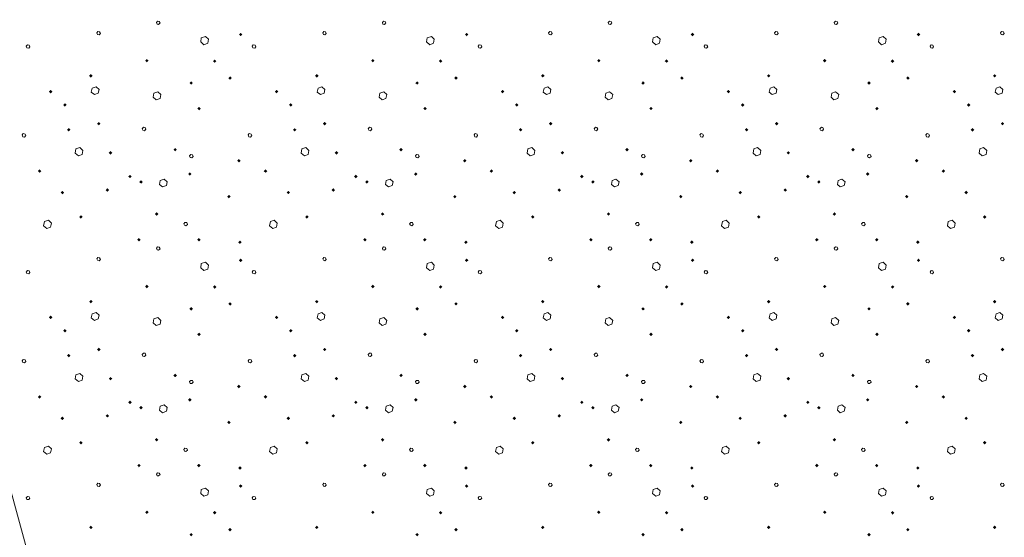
# Model space of a CAD drawing. Header units: millimetres. Extents: x 0 to 21000, y 0 to 14850.
# Tile 17 of 29: x 12819 to 14635, y 10710 to 11666. Entities that reach past the tile are written whole.
import ezdxf

# ---------------------------------------------------------------- set-up
doc = ezdxf.new("R2010")
doc.units = ezdxf.units.MM
doc.layers.add('Standard', color=7, linetype='Continuous', lineweight=25)
doc.layers.add('Стена_ кирп кладка силик нес', color=8, linetype='Continuous', lineweight=70)

msp = doc.modelspace()

# ---------------------------------------------------------------- hatches: boundary and pattern name
at = {"layer": 'Стена_ кирп кладка силик нес', "linetype": 'Continuous', "lineweight": 13, "transparency": 33554687}
for points in [[(13223.5, 11638.2), (13226.7, 11641.4), (13230, 11638.2), (13226.7, 11634.9)], [(13640.2, 11638.2), (13643.4, 11641.4), (13646.7, 11638.2), (13643.4, 11634.9)], [(14056.8, 11638.2), (14060.1, 11641.4), (14063.3, 11638.2), (14060.1, 11634.9)], [(14473.5, 11638.2), (14476.7, 11641.4), (14480, 11638.2), (14476.7, 11634.9)], [(13050.6, 11589.9), (13053.8, 11593.1), (13057.1, 11589.9), (13053.8, 11586.6)], [(13175.6, 11589), (13178.8, 11592.3), (13182.1, 11589), (13178.8, 11585.8)], [(13467.2, 11589.9), (13470.5, 11593.1), (13473.7, 11589.9), (13470.5, 11586.6)], [(13592.2, 11589), (13595.5, 11592.3), (13598.7, 11589), (13595.5, 11585.8)], [(13883.9, 11589.9), (13887.2, 11593.1), (13890.4, 11589.9), (13887.2, 11586.6)], [(14008.9, 11589), (14012.2, 11592.3), (14015.4, 11589), (14012.2, 11585.8)], [(14300.6, 11589.9), (14303.8, 11593.1), (14307.1, 11589.9), (14303.8, 11586.6)], [(14425.6, 11589), (14428.8, 11592.3), (14432.1, 11589), (14428.8, 11585.8)], [(12947.2, 11561.9), (12950.5, 11565.2), (12953.7, 11561.9), (12950.5, 11558.7)], [(13132.2, 11548.6), (13135.5, 11551.9), (13138.7, 11548.6), (13135.5, 11545.4)], [(13203.9, 11557.8), (13207.2, 11561), (13210.4, 11557.8), (13207.2, 11554.5)], [(13363.9, 11561.9), (13367.2, 11565.2), (13370.4, 11561.9), (13367.2, 11558.7)], [(13548.9, 11548.6), (13552.2, 11551.9), (13555.4, 11548.6), (13552.2, 11545.4)], [(13620.6, 11557.8), (13623.8, 11561), (13627.1, 11557.8), (13623.8, 11554.5)], [(13780.6, 11561.9), (13783.8, 11565.2), (13787.1, 11561.9), (13783.8, 11558.7)], [(13965.6, 11548.6), (13968.8, 11551.9), (13972.1, 11548.6), (13968.8, 11545.4)], [(14037.2, 11557.8), (14040.5, 11561), (14043.7, 11557.8), (14040.5, 11554.5)], [(14197.2, 11561.9), (14200.5, 11565.2), (14203.7, 11561.9), (14200.5, 11558.7)], [(14382.2, 11548.6), (14385.5, 11551.9), (14388.7, 11548.6), (14385.5, 11545.4)], [(14453.9, 11557.8), (14457.2, 11561), (14460.4, 11557.8), (14457.2, 11554.5)], [(14613.9, 11561.9), (14617.2, 11565.2), (14620.4, 11561.9), (14617.2, 11558.7)], [(12873.1, 11532.8), (12876.3, 11536), (12879.6, 11532.8), (12876.3, 11529.5)], [(13289.7, 11532.8), (13293, 11536), (13296.2, 11532.8), (13293, 11529.5)], [(13706.4, 11532.8), (13709.7, 11536), (13712.9, 11532.8), (13709.7, 11529.5)], [(14123.1, 11532.8), (14126.3, 11536), (14129.6, 11532.8), (14126.3, 11529.5)], [(14539.7, 11532.8), (14543, 11536), (14546.2, 11532.8), (14543, 11529.5)], [(12899.3, 11508.2), (12902.6, 11511.4), (12905.8, 11508.2), (12902.6, 11504.9)], [(13146.8, 11501.5), (13150.1, 11504.8), (13153.3, 11501.5), (13150.1, 11498.3)], [(13316, 11508.2), (13319.2, 11511.4), (13322.5, 11508.2), (13319.2, 11504.9)], [(13563.5, 11501.5), (13566.7, 11504.8), (13570, 11501.5), (13566.7, 11498.3)], [(13732.7, 11508.2), (13735.9, 11511.4), (13739.2, 11508.2), (13735.9, 11504.9)], [(13980.2, 11501.5), (13983.4, 11504.8), (13986.7, 11501.5), (13983.4, 11498.3)], [(14149.3, 11508.2), (14152.6, 11511.4), (14155.8, 11508.2), (14152.6, 11504.9)], [(14396.8, 11501.5), (14400.1, 11504.8), (14403.3, 11501.5), (14400.1, 11498.3)], [(14566, 11508.2), (14569.2, 11511.4), (14572.5, 11508.2), (14569.2, 11504.9)], [(12961.8, 11473.6), (12965.1, 11476.9), (12968.3, 11473.6), (12965.1, 11470.4)], [(13378.5, 11473.6), (13381.7, 11476.9), (13385, 11473.6), (13381.7, 11470.4)], [(13795.2, 11473.6), (13798.4, 11476.9), (13801.7, 11473.6), (13798.4, 11470.4)], [(14211.8, 11473.6), (14215.1, 11476.9), (14218.3, 11473.6), (14215.1, 11470.4)], [(14628.5, 11473.6), (14631.7, 11476.9), (14635, 11473.6), (14631.7, 11470.4)], [(12906.4, 11462.4), (12909.7, 11465.6), (12912.9, 11462.4), (12909.7, 11459.1)], [(13323.1, 11462.4), (13326.3, 11465.6), (13329.6, 11462.4), (13326.3, 11459.1)], [(13739.7, 11462.4), (13743, 11465.6), (13746.2, 11462.4), (13743, 11459.1)], [(14156.4, 11462.4), (14159.7, 11465.6), (14162.9, 11462.4), (14159.7, 11459.1)], [(14573.1, 11462.4), (14576.3, 11465.6), (14579.6, 11462.4), (14576.3, 11459.1)], [(12983.5, 11419.9), (12986.7, 11423.1), (12990, 11419.9), (12986.7, 11416.6)], [(13102.7, 11425.7), (13105.9, 11428.9), (13109.2, 11425.7), (13105.9, 11422.4)], [(13400.2, 11419.9), (13403.4, 11423.1), (13406.7, 11419.9), (13403.4, 11416.6)], [(13519.3, 11425.7), (13522.6, 11428.9), (13525.8, 11425.7), (13522.6, 11422.4)], [(13816.8, 11419.9), (13820.1, 11423.1), (13823.3, 11419.9), (13820.1, 11416.6)], [(13936, 11425.7), (13939.2, 11428.9), (13942.5, 11425.7), (13939.2, 11422.4)], [(14233.5, 11419.9), (14236.7, 11423.1), (14240, 11419.9), (14236.7, 11416.6)], [(14352.7, 11425.7), (14355.9, 11428.9), (14359.2, 11425.7), (14355.9, 11422.4)], [(13220.2, 11405.3), (13223.4, 11408.5), (13226.7, 11405.3), (13223.4, 11402)], [(13636.8, 11405.3), (13640.1, 11408.5), (13643.3, 11405.3), (13640.1, 11402)], [(14053.5, 11405.3), (14056.7, 11408.5), (14060, 11405.3), (14056.7, 11402)], [(14470.2, 11405.3), (14473.4, 11408.5), (14476.7, 11405.3), (14473.4, 11402)], [(12852.7, 11386.1), (12855.9, 11389.4), (12859.2, 11386.1), (12855.9, 11382.9)], [(13269.3, 11386.1), (13272.6, 11389.4), (13275.8, 11386.1), (13272.6, 11382.9)], [(13686, 11386.1), (13689.2, 11389.4), (13692.5, 11386.1), (13689.2, 11382.9)], [(14102.7, 11386.1), (14105.9, 11389.4), (14109.2, 11386.1), (14105.9, 11382.9)], [(14519.3, 11386.1), (14522.6, 11389.4), (14525.8, 11386.1), (14522.6, 11382.9)], [(13019.3, 11376.1), (13022.6, 11379.4), (13025.8, 11376.1), (13022.6, 11372.9)], [(13039.7, 11366.1), (13043, 11369.4), (13046.2, 11366.1), (13043, 11362.9)], [(13129.7, 11380.7), (13133, 11383.9), (13136.2, 11380.7), (13133, 11377.4)], [(13436, 11376.1), (13439.2, 11379.4), (13442.5, 11376.1), (13439.2, 11372.9)], [(13456.4, 11366.1), (13459.7, 11369.4), (13462.9, 11366.1), (13459.7, 11362.9)], [(13546.4, 11380.7), (13549.7, 11383.9), (13552.9, 11380.7), (13549.7, 11377.4)], [(13852.7, 11376.1), (13855.9, 11379.4), (13859.2, 11376.1), (13855.9, 11372.9)], [(13873.1, 11366.1), (13876.3, 11369.4), (13879.6, 11366.1), (13876.3, 11362.9)], [(13963.1, 11380.7), (13966.3, 11383.9), (13969.6, 11380.7), (13966.3, 11377.4)], [(14269.3, 11376.1), (14272.6, 11379.4), (14275.8, 11376.1), (14272.6, 11372.9)], [(14289.7, 11366.1), (14293, 11369.4), (14296.2, 11366.1), (14293, 11362.9)], [(14379.7, 11380.7), (14383, 11383.9), (14386.2, 11380.7), (14383, 11377.4)], [(12894.7, 11346.5), (12898, 11349.8), (12901.2, 11346.5), (12898, 11343.3)], [(12977.7, 11351.1), (12980.9, 11354.4), (12984.2, 11351.1), (12980.9, 11347.9)], [(13311.4, 11346.5), (13314.7, 11349.8), (13317.9, 11346.5), (13314.7, 11343.3)], [(13394.3, 11351.1), (13397.6, 11354.4), (13400.8, 11351.1), (13397.6, 11347.9)], [(13728.1, 11346.5), (13731.3, 11349.8), (13734.6, 11346.5), (13731.3, 11343.3)], [(13811, 11351.1), (13814.2, 11354.4), (13817.5, 11351.1), (13814.2, 11347.9)], [(14144.7, 11346.5), (14148, 11349.8), (14151.2, 11346.5), (14148, 11343.3)], [(14227.7, 11351.1), (14230.9, 11354.4), (14234.2, 11351.1), (14230.9, 11347.9)], [(14561.4, 11346.5), (14564.7, 11349.8), (14567.9, 11346.5), (14564.7, 11343.3)], [(13201.8, 11339), (13205.1, 11342.3), (13208.3, 11339), (13205.1, 11335.8)], [(13618.5, 11339), (13621.7, 11342.3), (13625, 11339), (13621.7, 11335.8)], [(14035.2, 11339), (14038.4, 11342.3), (14041.7, 11339), (14038.4, 11335.8)], [(14451.8, 11339), (14455.1, 11342.3), (14458.3, 11339), (14455.1, 11335.8)], [(12928.9, 11301.5), (12932.2, 11304.8), (12935.4, 11301.5), (12932.2, 11298.3)], [(13068.5, 11306.9), (13071.7, 11310.2), (13075, 11306.9), (13071.7, 11303.7)], [(13345.6, 11301.5), (13348.8, 11304.8), (13352.1, 11301.5), (13348.8, 11298.3)], [(13485.2, 11306.9), (13488.4, 11310.2), (13491.7, 11306.9), (13488.4, 11303.7)], [(13762.2, 11301.5), (13765.5, 11304.8), (13768.7, 11301.5), (13765.5, 11298.3)], [(13901.8, 11306.9), (13905.1, 11310.2), (13908.3, 11306.9), (13905.1, 11303.7)], [(14178.9, 11301.5), (14182.2, 11304.8), (14185.4, 11301.5), (14182.2, 11298.3)], [(14318.5, 11306.9), (14321.7, 11310.2), (14325, 11306.9), (14321.7, 11303.7)], [(14595.6, 11301.5), (14598.8, 11304.8), (14602.1, 11301.5), (14598.8, 11298.3)], [(13036, 11259.4), (13039.2, 11262.7), (13042.5, 11259.4), (13039.2, 11256.2)], [(13146.4, 11259.4), (13149.7, 11262.7), (13152.9, 11259.4), (13149.7, 11256.2)], [(13222.2, 11254.9), (13225.5, 11258.1), (13228.7, 11254.9), (13225.5, 11251.6)], [(13452.7, 11259.4), (13455.9, 11262.7), (13459.2, 11259.4), (13455.9, 11256.2)], [(13563.1, 11259.4), (13566.3, 11262.7), (13569.6, 11259.4), (13566.3, 11256.2)], [(13638.9, 11254.9), (13642.2, 11258.1), (13645.4, 11254.9), (13642.2, 11251.6)], [(13869.3, 11259.4), (13872.6, 11262.7), (13875.8, 11259.4), (13872.6, 11256.2)], [(13979.7, 11259.4), (13983, 11262.7), (13986.2, 11259.4), (13983, 11256.2)], [(14055.6, 11254.9), (14058.8, 11258.1), (14062.1, 11254.9), (14058.8, 11251.6)], [(14286, 11259.4), (14289.2, 11262.7), (14292.5, 11259.4), (14289.2, 11256.2)], [(14396.4, 11259.4), (14399.7, 11262.7), (14402.9, 11259.4), (14399.7, 11256.2)], [(14472.2, 11254.9), (14475.5, 11258.1), (14478.7, 11254.9), (14475.5, 11251.6)], [(13223.5, 11221.5), (13226.7, 11224.8), (13230, 11221.5), (13226.7, 11218.3)], [(13640.2, 11221.5), (13643.4, 11224.8), (13646.7, 11221.5), (13643.4, 11218.3)], [(14056.8, 11221.5), (14060.1, 11224.8), (14063.3, 11221.5), (14060.1, 11218.3)], [(14473.5, 11221.5), (14476.7, 11224.8), (14480, 11221.5), (14476.7, 11218.3)], [(13050.6, 11173.2), (13053.8, 11176.4), (13057.1, 11173.2), (13053.8, 11169.9)], [(13175.6, 11172.4), (13178.8, 11175.6), (13182.1, 11172.4), (13178.8, 11169.1)], [(13467.2, 11173.2), (13470.5, 11176.4), (13473.7, 11173.2), (13470.5, 11169.9)], [(13592.2, 11172.4), (13595.5, 11175.6), (13598.7, 11172.4), (13595.5, 11169.1)], [(13883.9, 11173.2), (13887.2, 11176.4), (13890.4, 11173.2), (13887.2, 11169.9)], [(14008.9, 11172.4), (14012.2, 11175.6), (14015.4, 11172.4), (14012.2, 11169.1)], [(14300.6, 11173.2), (14303.8, 11176.4), (14307.1, 11173.2), (14303.8, 11169.9)], [(14425.6, 11172.4), (14428.8, 11175.6), (14432.1, 11172.4), (14428.8, 11169.1)], [(12947.2, 11145.3), (12950.5, 11148.5), (12953.7, 11145.3), (12950.5, 11142)], [(13132.2, 11131.9), (13135.5, 11135.2), (13138.7, 11131.9), (13135.5, 11128.7)], [(13203.9, 11141.1), (13207.2, 11144.4), (13210.4, 11141.1), (13207.2, 11137.9)], [(13363.9, 11145.3), (13367.2, 11148.5), (13370.4, 11145.3), (13367.2, 11142)], [(13548.9, 11131.9), (13552.2, 11135.2), (13555.4, 11131.9), (13552.2, 11128.7)], [(13620.6, 11141.1), (13623.8, 11144.4), (13627.1, 11141.1), (13623.8, 11137.9)], [(13780.6, 11145.3), (13783.8, 11148.5), (13787.1, 11145.3), (13783.8, 11142)], [(13965.6, 11131.9), (13968.8, 11135.2), (13972.1, 11131.9), (13968.8, 11128.7)], [(14037.2, 11141.1), (14040.5, 11144.4), (14043.7, 11141.1), (14040.5, 11137.9)], [(14197.2, 11145.3), (14200.5, 11148.5), (14203.7, 11145.3), (14200.5, 11142)], [(14382.2, 11131.9), (14385.5, 11135.2), (14388.7, 11131.9), (14385.5, 11128.7)], [(14453.9, 11141.1), (14457.2, 11144.4), (14460.4, 11141.1), (14457.2, 11137.9)], [(14613.9, 11145.3), (14617.2, 11148.5), (14620.4, 11145.3), (14617.2, 11142)], [(12873.1, 11116.1), (12876.3, 11119.4), (12879.6, 11116.1), (12876.3, 11112.9)], [(13289.7, 11116.1), (13293, 11119.4), (13296.2, 11116.1), (13293, 11112.9)], [(13706.4, 11116.1), (13709.7, 11119.4), (13712.9, 11116.1), (13709.7, 11112.9)], [(14123.1, 11116.1), (14126.3, 11119.4), (14129.6, 11116.1), (14126.3, 11112.9)], [(14539.7, 11116.1), (14543, 11119.4), (14546.2, 11116.1), (14543, 11112.9)], [(12899.3, 11091.5), (12902.6, 11094.8), (12905.8, 11091.5), (12902.6, 11088.3)], [(13316, 11091.5), (13319.2, 11094.8), (13322.5, 11091.5), (13319.2, 11088.3)], [(13732.7, 11091.5), (13735.9, 11094.8), (13739.2, 11091.5), (13735.9, 11088.3)], [(14149.3, 11091.5), (14152.6, 11094.8), (14155.8, 11091.5), (14152.6, 11088.3)], [(14566, 11091.5), (14569.2, 11094.8), (14572.5, 11091.5), (14569.2, 11088.3)], [(13146.8, 11084.9), (13150.1, 11088.1), (13153.3, 11084.9), (13150.1, 11081.6)], [(13563.5, 11084.9), (13566.7, 11088.1), (13570, 11084.9), (13566.7, 11081.6)], [(13980.2, 11084.9), (13983.4, 11088.1), (13986.7, 11084.9), (13983.4, 11081.6)], [(14396.8, 11084.9), (14400.1, 11088.1), (14403.3, 11084.9), (14400.1, 11081.6)], [(12961.8, 11056.9), (12965.1, 11060.2), (12968.3, 11056.9), (12965.1, 11053.7)], [(13378.5, 11056.9), (13381.7, 11060.2), (13385, 11056.9), (13381.7, 11053.7)], [(13795.2, 11056.9), (13798.4, 11060.2), (13801.7, 11056.9), (13798.4, 11053.7)], [(14211.8, 11056.9), (14215.1, 11060.2), (14218.3, 11056.9), (14215.1, 11053.7)], [(14628.5, 11056.9), (14631.7, 11060.2), (14635, 11056.9), (14631.7, 11053.7)], [(12906.4, 11045.7), (12909.7, 11048.9), (12912.9, 11045.7), (12909.7, 11042.4)], [(13323.1, 11045.7), (13326.3, 11048.9), (13329.6, 11045.7), (13326.3, 11042.4)], [(13739.7, 11045.7), (13743, 11048.9), (13746.2, 11045.7), (13743, 11042.4)], [(14156.4, 11045.7), (14159.7, 11048.9), (14162.9, 11045.7), (14159.7, 11042.4)], [(14573.1, 11045.7), (14576.3, 11048.9), (14579.6, 11045.7), (14576.3, 11042.4)], [(12983.5, 11003.2), (12986.7, 11006.4), (12990, 11003.2), (12986.7, 10999.9)], [(13102.7, 11009), (13105.9, 11012.3), (13109.2, 11009), (13105.9, 11005.8)], [(13400.2, 11003.2), (13403.4, 11006.4), (13406.7, 11003.2), (13403.4, 10999.9)], [(13519.3, 11009), (13522.6, 11012.3), (13525.8, 11009), (13522.6, 11005.8)], [(13816.8, 11003.2), (13820.1, 11006.4), (13823.3, 11003.2), (13820.1, 10999.9)], [(13936, 11009), (13939.2, 11012.3), (13942.5, 11009), (13939.2, 11005.8)], [(14233.5, 11003.2), (14236.7, 11006.4), (14240, 11003.2), (14236.7, 10999.9)], [(14352.7, 11009), (14355.9, 11012.3), (14359.2, 11009), (14355.9, 11005.8)], [(13220.2, 10988.6), (13223.4, 10991.9), (13226.7, 10988.6), (13223.4, 10985.4)], [(13636.8, 10988.6), (13640.1, 10991.9), (13643.3, 10988.6), (13640.1, 10985.4)], [(14053.5, 10988.6), (14056.7, 10991.9), (14060, 10988.6), (14056.7, 10985.4)], [(14470.2, 10988.6), (14473.4, 10991.9), (14476.7, 10988.6), (14473.4, 10985.4)], [(12852.7, 10969.4), (12855.9, 10972.7), (12859.2, 10969.4), (12855.9, 10966.2)], [(13129.7, 10964), (13133, 10967.3), (13136.2, 10964), (13133, 10960.8)], [(13269.3, 10969.4), (13272.6, 10972.7), (13275.8, 10969.4), (13272.6, 10966.2)], [(13546.4, 10964), (13549.7, 10967.3), (13552.9, 10964), (13549.7, 10960.8)], [(13686, 10969.4), (13689.2, 10972.7), (13692.5, 10969.4), (13689.2, 10966.2)], [(13963.1, 10964), (13966.3, 10967.3), (13969.6, 10964), (13966.3, 10960.8)], [(14102.7, 10969.4), (14105.9, 10972.7), (14109.2, 10969.4), (14105.9, 10966.2)], [(14379.7, 10964), (14383, 10967.3), (14386.2, 10964), (14383, 10960.8)], [(14519.3, 10969.4), (14522.6, 10972.7), (14525.8, 10969.4), (14522.6, 10966.2)], [(13019.3, 10959.4), (13022.6, 10962.7), (13025.8, 10959.4), (13022.6, 10956.2)], [(13039.7, 10949.4), (13043, 10952.7), (13046.2, 10949.4), (13043, 10946.2)], [(13436, 10959.4), (13439.2, 10962.7), (13442.5, 10959.4), (13439.2, 10956.2)], [(13456.4, 10949.4), (13459.7, 10952.7), (13462.9, 10949.4), (13459.7, 10946.2)], [(13852.7, 10959.4), (13855.9, 10962.7), (13859.2, 10959.4), (13855.9, 10956.2)], [(13873.1, 10949.4), (13876.3, 10952.7), (13879.6, 10949.4), (13876.3, 10946.2)], [(14269.3, 10959.4), (14272.6, 10962.7), (14275.8, 10959.4), (14272.6, 10956.2)], [(14289.7, 10949.4), (14293, 10952.7), (14296.2, 10949.4), (14293, 10946.2)], [(12894.7, 10929.9), (12898, 10933.1), (12901.2, 10929.9), (12898, 10926.6)], [(12977.7, 10934.4), (12980.9, 10937.7), (12984.2, 10934.4), (12980.9, 10931.2)], [(13311.4, 10929.9), (13314.7, 10933.1), (13317.9, 10929.9), (13314.7, 10926.6)], [(13394.3, 10934.4), (13397.6, 10937.7), (13400.8, 10934.4), (13397.6, 10931.2)], [(13728.1, 10929.9), (13731.3, 10933.1), (13734.6, 10929.9), (13731.3, 10926.6)], [(13811, 10934.4), (13814.2, 10937.7), (13817.5, 10934.4), (13814.2, 10931.2)], [(14144.7, 10929.9), (14148, 10933.1), (14151.2, 10929.9), (14148, 10926.6)], [(14227.7, 10934.4), (14230.9, 10937.7), (14234.2, 10934.4), (14230.9, 10931.2)], [(14561.4, 10929.9), (14564.7, 10933.1), (14567.9, 10929.9), (14564.7, 10926.6)], [(13201.8, 10922.4), (13205.1, 10925.6), (13208.3, 10922.4), (13205.1, 10919.1)], [(13618.5, 10922.4), (13621.7, 10925.6), (13625, 10922.4), (13621.7, 10919.1)], [(14035.2, 10922.4), (14038.4, 10925.6), (14041.7, 10922.4), (14038.4, 10919.1)], [(14451.8, 10922.4), (14455.1, 10925.6), (14458.3, 10922.4), (14455.1, 10919.1)], [(12928.9, 10884.9), (12932.2, 10888.1), (12935.4, 10884.9), (12932.2, 10881.6)], [(13068.5, 10890.3), (13071.7, 10893.5), (13075, 10890.3), (13071.7, 10887)], [(13345.6, 10884.9), (13348.8, 10888.1), (13352.1, 10884.9), (13348.8, 10881.6)], [(13485.2, 10890.3), (13488.4, 10893.5), (13491.7, 10890.3), (13488.4, 10887)], [(13762.2, 10884.9), (13765.5, 10888.1), (13768.7, 10884.9), (13765.5, 10881.6)], [(13901.8, 10890.3), (13905.1, 10893.5), (13908.3, 10890.3), (13905.1, 10887)], [(14178.9, 10884.9), (14182.2, 10888.1), (14185.4, 10884.9), (14182.2, 10881.6)], [(14318.5, 10890.3), (14321.7, 10893.5), (14325, 10890.3), (14321.7, 10887)], [(14595.6, 10884.9), (14598.8, 10888.1), (14602.1, 10884.9), (14598.8, 10881.6)], [(13036, 10842.8), (13039.2, 10846), (13042.5, 10842.8), (13039.2, 10839.5)], [(13146.4, 10842.8), (13149.7, 10846), (13152.9, 10842.8), (13149.7, 10839.5)], [(13222.2, 10838.2), (13225.5, 10841.4), (13228.7, 10838.2), (13225.5, 10834.9)], [(13452.7, 10842.8), (13455.9, 10846), (13459.2, 10842.8), (13455.9, 10839.5)], [(13563.1, 10842.8), (13566.3, 10846), (13569.6, 10842.8), (13566.3, 10839.5)], [(13638.9, 10838.2), (13642.2, 10841.4), (13645.4, 10838.2), (13642.2, 10834.9)], [(13869.3, 10842.8), (13872.6, 10846), (13875.8, 10842.8), (13872.6, 10839.5)], [(13979.7, 10842.8), (13983, 10846), (13986.2, 10842.8), (13983, 10839.5)], [(14055.6, 10838.2), (14058.8, 10841.4), (14062.1, 10838.2), (14058.8, 10834.9)], [(14286, 10842.8), (14289.2, 10846), (14292.5, 10842.8), (14289.2, 10839.5)], [(14396.4, 10842.8), (14399.7, 10846), (14402.9, 10842.8), (14399.7, 10839.5)], [(14472.2, 10838.2), (14475.5, 10841.4), (14478.7, 10838.2), (14475.5, 10834.9)], [(13223.5, 10804.9), (13226.7, 10808.1), (13230, 10804.9), (13226.7, 10801.6)], [(13640.2, 10804.9), (13643.4, 10808.1), (13646.7, 10804.9), (13643.4, 10801.6)], [(14056.8, 10804.9), (14060.1, 10808.1), (14063.3, 10804.9), (14060.1, 10801.6)], [(14473.5, 10804.9), (14476.7, 10808.1), (14480, 10804.9), (14476.7, 10801.6)], [(13050.6, 10756.5), (13053.8, 10759.8), (13057.1, 10756.5), (13053.8, 10753.3)], [(13175.6, 10755.7), (13178.8, 10758.9), (13182.1, 10755.7), (13178.8, 10752.4)], [(13467.2, 10756.5), (13470.5, 10759.8), (13473.7, 10756.5), (13470.5, 10753.3)], [(13592.2, 10755.7), (13595.5, 10758.9), (13598.7, 10755.7), (13595.5, 10752.4)], [(13883.9, 10756.5), (13887.2, 10759.8), (13890.4, 10756.5), (13887.2, 10753.3)], [(14008.9, 10755.7), (14012.2, 10758.9), (14015.4, 10755.7), (14012.2, 10752.4)], [(14300.6, 10756.5), (14303.8, 10759.8), (14307.1, 10756.5), (14303.8, 10753.3)], [(14425.6, 10755.7), (14428.8, 10758.9), (14432.1, 10755.7), (14428.8, 10752.4)], [(12947.2, 10728.6), (12950.5, 10731.9), (12953.7, 10728.6), (12950.5, 10725.4)], [(13363.9, 10728.6), (13367.2, 10731.9), (13370.4, 10728.6), (13367.2, 10725.4)], [(13780.6, 10728.6), (13783.8, 10731.9), (13787.1, 10728.6), (13783.8, 10725.4)], [(14197.2, 10728.6), (14200.5, 10731.9), (14203.7, 10728.6), (14200.5, 10725.4)], [(14613.9, 10728.6), (14617.2, 10731.9), (14620.4, 10728.6), (14617.2, 10725.4)], [(13132.2, 10715.3), (13135.5, 10718.5), (13138.7, 10715.3), (13135.5, 10712)], [(13203.9, 10724.4), (13207.2, 10727.7), (13210.4, 10724.4), (13207.2, 10721.2)], [(13548.9, 10715.3), (13552.2, 10718.5), (13555.4, 10715.3), (13552.2, 10712)], [(13620.6, 10724.4), (13623.8, 10727.7), (13627.1, 10724.4), (13623.8, 10721.2)], [(13965.6, 10715.3), (13968.8, 10718.5), (13972.1, 10715.3), (13968.8, 10712)], [(14037.2, 10724.4), (14040.5, 10727.7), (14043.7, 10724.4), (14040.5, 10721.2)], [(14382.2, 10715.3), (14385.5, 10718.5), (14388.7, 10715.3), (14385.5, 10712)], [(14453.9, 10724.4), (14457.2, 10727.7), (14460.4, 10724.4), (14457.2, 10721.2)]]:
    msp.add_hatch(color=7, dxfattribs=at).paths.add_polyline_path(points, flags=16)

# ---------------------------------------------------------------- linework, layer by layer
at = {"layer": 'Standard', "color": 7, "linetype": 'Continuous', "lineweight": 13, "transparency": 33554687}
msp.add_line((12535.9, 11774.5), (13903.6, 6760.9), dxfattribs=at)
at = {"layer": 'Стена_ кирп кладка силик нес', "color": 253, "linetype": 'Continuous', "lineweight": 13, "true_color": 0xababab, "transparency": 33554687}
for points in [[(13072.6, 11657.4), (13075.5, 11656.9), (13078, 11659.4), (13076.7, 11662.4), (13073.4, 11662.8), (13071.3, 11660.3), (13072.6, 11657.4)], [(13489.2, 11657.4), (13492.2, 11656.9), (13494.7, 11659.4), (13493.4, 11662.4), (13490.1, 11662.8), (13488, 11660.3), (13489.2, 11657.4)], [(13905.9, 11657.4), (13908.8, 11656.9), (13911.3, 11659.4), (13910.1, 11662.4), (13906.7, 11662.8), (13904.7, 11660.3), (13905.9, 11657.4)], [(14322.6, 11657.4), (14325.5, 11656.9), (14328, 11659.4), (14326.7, 11662.4), (14323.4, 11662.8), (14321.3, 11660.3), (14322.6, 11657.4)], [(12962.6, 11638.2), (12965.5, 11637.4), (12968, 11639.9), (12966.7, 11642.8), (12963.4, 11643.6), (12961.3, 11641.1), (12962.6, 11638.2)], [(13379.2, 11638.2), (13382.2, 11637.4), (13384.7, 11639.9), (13383.4, 11642.8), (13380.1, 11643.6), (13378, 11641.1), (13379.2, 11638.2)], [(13795.9, 11638.2), (13798.8, 11637.4), (13801.3, 11639.9), (13800.1, 11642.8), (13796.7, 11643.6), (13794.7, 11641.1), (13795.9, 11638.2)], [(14212.6, 11638.2), (14215.5, 11637.4), (14218, 11639.9), (14216.7, 11642.8), (14213.4, 11643.6), (14211.3, 11641.1), (14212.6, 11638.2)], [(14629.2, 11638.2), (14632.2, 11637.4), (14634.7, 11639.9), (14633.4, 11642.8), (14630.1, 11643.6), (14628, 11641.1), (14629.2, 11638.2)], [(13167.2, 11629.4), (13161.7, 11634.4), (13154.2, 11631.9), (13153, 11624.4), (13158.8, 11619.4), (13165.9, 11621.9), (13167.2, 11629.4)], [(13583.8, 11629.4), (13578.4, 11634.4), (13570.9, 11631.9), (13569.7, 11624.4), (13575.5, 11619.4), (13582.6, 11621.9), (13583.8, 11629.4)], [(14000.5, 11629.4), (13995.1, 11634.4), (13987.6, 11631.9), (13986.3, 11624.4), (13992.2, 11619.4), (13999.2, 11621.9), (14000.5, 11629.4)], [(14417.2, 11629.4), (14411.7, 11634.4), (14404.2, 11631.9), (14403, 11624.4), (14408.8, 11619.4), (14415.9, 11621.9), (14417.2, 11629.4)], [(12832.6, 11613.6), (12835.9, 11613.2), (12838, 11615.7), (12836.7, 11618.6), (12833.4, 11619), (12831.3, 11616.5), (12832.6, 11613.6)], [(13249.2, 11613.6), (13252.6, 11613.2), (13254.7, 11615.7), (13253.4, 11618.6), (13250.1, 11619), (13248, 11616.5), (13249.2, 11613.6)], [(13665.9, 11613.6), (13669.2, 11613.2), (13671.3, 11615.7), (13670.1, 11618.6), (13666.7, 11619), (13664.7, 11616.5), (13665.9, 11613.6)], [(14082.6, 11613.6), (14085.9, 11613.2), (14088, 11615.7), (14086.7, 11618.6), (14083.4, 11619), (14081.3, 11616.5), (14082.6, 11613.6)], [(14499.2, 11613.6), (14502.6, 11613.2), (14504.7, 11615.7), (14503.4, 11618.6), (14500.1, 11619), (14498, 11616.5), (14499.2, 11613.6)], [(12965.5, 11536.9), (12960.1, 11541.9), (12953, 11539.4), (12951.3, 11531.9), (12957.2, 11527.4), (12964.2, 11529.9), (12965.5, 11536.9)], [(13079.7, 11527.4), (13073.8, 11532.4), (13066.7, 11529.9), (13065.5, 11522.8), (13070.9, 11517.8), (13078, 11520.3), (13079.7, 11527.4)], [(13382.2, 11536.9), (13376.7, 11541.9), (13369.7, 11539.4), (13368, 11531.9), (13373.8, 11527.4), (13380.9, 11529.9), (13382.2, 11536.9)], [(13496.3, 11527.4), (13490.5, 11532.4), (13483.4, 11529.9), (13482.2, 11522.8), (13487.6, 11517.8), (13494.7, 11520.3), (13496.3, 11527.4)], [(13798.8, 11536.9), (13793.4, 11541.9), (13786.3, 11539.4), (13784.7, 11531.9), (13790.5, 11527.4), (13797.6, 11529.9), (13798.8, 11536.9)], [(13913, 11527.4), (13907.2, 11532.4), (13900.1, 11529.9), (13898.8, 11522.8), (13904.2, 11517.8), (13911.3, 11520.3), (13913, 11527.4)], [(14215.5, 11536.9), (14210.1, 11541.9), (14203, 11539.4), (14201.3, 11531.9), (14207.2, 11527.4), (14214.2, 11529.9), (14215.5, 11536.9)], [(14329.7, 11527.4), (14323.8, 11532.4), (14316.7, 11529.9), (14315.5, 11522.8), (14320.9, 11517.8), (14328, 11520.3), (14329.7, 11527.4)], [(14632.2, 11536.9), (14626.7, 11541.9), (14619.7, 11539.4), (14618, 11531.9), (14623.8, 11527.4), (14630.9, 11529.9), (14632.2, 11536.9)], [(13046.3, 11461.5), (13049.7, 11460.7), (13051.7, 11463.2), (13050.5, 11466.5), (13047.6, 11466.9), (13045.1, 11464.4), (13046.3, 11461.5)], [(13463, 11461.5), (13466.3, 11460.7), (13468.4, 11463.2), (13467.2, 11466.5), (13464.2, 11466.9), (13461.7, 11464.4), (13463, 11461.5)], [(13879.7, 11461.5), (13883, 11460.7), (13885.1, 11463.2), (13883.8, 11466.5), (13880.9, 11466.9), (13878.4, 11464.4), (13879.7, 11461.5)], [(14296.3, 11461.5), (14299.7, 11460.7), (14301.7, 11463.2), (14300.5, 11466.5), (14297.6, 11466.9), (14295.1, 11464.4), (14296.3, 11461.5)], [(12825.1, 11449.4), (12828.4, 11449), (12830.5, 11451.5), (12829.2, 11454.4), (12825.9, 11455.3), (12823.8, 11452.8), (12825.1, 11449.4)], [(13241.7, 11449.4), (13245.1, 11449), (13247.2, 11451.5), (13245.9, 11454.4), (13242.6, 11455.3), (13240.5, 11452.8), (13241.7, 11449.4)], [(13658.4, 11449.4), (13661.7, 11449), (13663.8, 11451.5), (13662.6, 11454.4), (13659.2, 11455.3), (13657.2, 11452.8), (13658.4, 11449.4)], [(14075.1, 11449.4), (14078.4, 11449), (14080.5, 11451.5), (14079.2, 11454.4), (14075.9, 11455.3), (14073.8, 11452.8), (14075.1, 11449.4)], [(14491.7, 11449.4), (14495.1, 11449), (14497.2, 11451.5), (14495.9, 11454.4), (14492.6, 11455.3), (14490.5, 11452.8), (14491.7, 11449.4)], [(12935.9, 11424.4), (12930.1, 11429.4), (12923, 11426.9), (12921.7, 11419.4), (12927.6, 11414.4), (12934.7, 11416.9), (12935.9, 11424.4)], [(13352.6, 11424.4), (13346.7, 11429.4), (13339.7, 11426.9), (13338.4, 11419.4), (13344.2, 11414.4), (13351.3, 11416.9), (13352.6, 11424.4)], [(13769.2, 11424.4), (13763.4, 11429.4), (13756.3, 11426.9), (13755.1, 11419.4), (13760.9, 11414.4), (13768, 11416.9), (13769.2, 11424.4)], [(14185.9, 11424.4), (14180.1, 11429.4), (14173, 11426.9), (14171.7, 11419.4), (14177.6, 11414.4), (14184.7, 11416.9), (14185.9, 11424.4)], [(14602.6, 11424.4), (14596.7, 11429.4), (14589.7, 11426.9), (14588.4, 11419.4), (14594.2, 11414.4), (14601.3, 11416.9), (14602.6, 11424.4)], [(13133.8, 11411.1), (13136.7, 11410.7), (13139.2, 11413.2), (13138, 11416.1), (13134.7, 11416.5), (13132.6, 11414.4), (13133.8, 11411.1)], [(13550.5, 11411.1), (13553.4, 11410.7), (13555.9, 11413.2), (13554.7, 11416.1), (13551.3, 11416.5), (13549.2, 11414.4), (13550.5, 11411.1)], [(13967.2, 11411.1), (13970.1, 11410.7), (13972.6, 11413.2), (13971.3, 11416.1), (13968, 11416.5), (13965.9, 11414.4), (13967.2, 11411.1)], [(14383.8, 11411.1), (14386.7, 11410.7), (14389.2, 11413.2), (14388, 11416.1), (14384.7, 11416.5), (14382.6, 11414.4), (14383.8, 11411.1)], [(13091.3, 11366.5), (13085.5, 11371.5), (13078.4, 11369), (13077.2, 11361.5), (13082.6, 11356.9), (13089.7, 11359.4), (13091.3, 11366.5)], [(13508, 11366.5), (13502.2, 11371.5), (13495.1, 11369), (13493.8, 11361.5), (13499.2, 11356.9), (13506.3, 11359.4), (13508, 11366.5)], [(13924.7, 11366.5), (13918.8, 11371.5), (13911.7, 11369), (13910.5, 11361.5), (13915.9, 11356.9), (13923, 11359.4), (13924.7, 11366.5)], [(14341.3, 11366.5), (14335.5, 11371.5), (14328.4, 11369), (14327.2, 11361.5), (14332.6, 11356.9), (14339.7, 11359.4), (14341.3, 11366.5)], [(12877.6, 11290.3), (12872.2, 11295.3), (12865.1, 11292.8), (12863.4, 11285.3), (12869.2, 11280.3), (12876.3, 11282.8), (12877.6, 11290.3)], [(13294.2, 11290.3), (13288.8, 11295.3), (13281.7, 11292.8), (13280.1, 11285.3), (13285.9, 11280.3), (13293, 11282.8), (13294.2, 11290.3)], [(13710.9, 11290.3), (13705.5, 11295.3), (13698.4, 11292.8), (13696.7, 11285.3), (13702.6, 11280.3), (13709.7, 11282.8), (13710.9, 11290.3)], [(14127.6, 11290.3), (14122.2, 11295.3), (14115.1, 11292.8), (14113.4, 11285.3), (14119.2, 11280.3), (14126.3, 11282.8), (14127.6, 11290.3)], [(14544.2, 11290.3), (14538.8, 11295.3), (14531.7, 11292.8), (14530.1, 11285.3), (14535.9, 11280.3), (14543, 11282.8), (14544.2, 11290.3)], [(13123, 11286.1), (13125.9, 11285.3), (13128.4, 11287.8), (13127.2, 11291.1), (13123.8, 11291.5), (13121.7, 11289), (13123, 11286.1)], [(13539.7, 11286.1), (13542.6, 11285.3), (13545.1, 11287.8), (13543.8, 11291.1), (13540.5, 11291.5), (13538.4, 11289), (13539.7, 11286.1)], [(13956.3, 11286.1), (13959.2, 11285.3), (13961.7, 11287.8), (13960.5, 11291.1), (13957.2, 11291.5), (13955.1, 11289), (13956.3, 11286.1)], [(14373, 11286.1), (14375.9, 11285.3), (14378.4, 11287.8), (14377.2, 11291.1), (14373.8, 11291.5), (14371.7, 11289), (14373, 11286.1)], [(13072.6, 11240.7), (13075.5, 11240.3), (13078, 11242.8), (13076.7, 11245.7), (13073.4, 11246.1), (13071.3, 11243.6), (13072.6, 11240.7)], [(13489.2, 11240.7), (13492.2, 11240.3), (13494.7, 11242.8), (13493.4, 11245.7), (13490.1, 11246.1), (13488, 11243.6), (13489.2, 11240.7)], [(13905.9, 11240.7), (13908.8, 11240.3), (13911.3, 11242.8), (13910.1, 11245.7), (13906.7, 11246.1), (13904.7, 11243.6), (13905.9, 11240.7)], [(14322.6, 11240.7), (14325.5, 11240.3), (14328, 11242.8), (14326.7, 11245.7), (14323.4, 11246.1), (14321.3, 11243.6), (14322.6, 11240.7)], [(12962.6, 11221.5), (12965.5, 11220.7), (12968, 11223.2), (12966.7, 11226.1), (12963.4, 11226.9), (12961.3, 11224.4), (12962.6, 11221.5)], [(13379.2, 11221.5), (13382.2, 11220.7), (13384.7, 11223.2), (13383.4, 11226.1), (13380.1, 11226.9), (13378, 11224.4), (13379.2, 11221.5)], [(13795.9, 11221.5), (13798.8, 11220.7), (13801.3, 11223.2), (13800.1, 11226.1), (13796.7, 11226.9), (13794.7, 11224.4), (13795.9, 11221.5)], [(14212.6, 11221.5), (14215.5, 11220.7), (14218, 11223.2), (14216.7, 11226.1), (14213.4, 11226.9), (14211.3, 11224.4), (14212.6, 11221.5)], [(14629.2, 11221.5), (14632.2, 11220.7), (14634.7, 11223.2), (14633.4, 11226.1), (14630.1, 11226.9), (14628, 11224.4), (14629.2, 11221.5)], [(13167.2, 11212.8), (13161.7, 11217.8), (13154.2, 11215.3), (13153, 11207.8), (13158.8, 11202.8), (13165.9, 11205.3), (13167.2, 11212.8)], [(13583.8, 11212.8), (13578.4, 11217.8), (13570.9, 11215.3), (13569.7, 11207.8), (13575.5, 11202.8), (13582.6, 11205.3), (13583.8, 11212.8)], [(14000.5, 11212.8), (13995.1, 11217.8), (13987.6, 11215.3), (13986.3, 11207.8), (13992.2, 11202.8), (13999.2, 11205.3), (14000.5, 11212.8)], [(14417.2, 11212.8), (14411.7, 11217.8), (14404.2, 11215.3), (14403, 11207.8), (14408.8, 11202.8), (14415.9, 11205.3), (14417.2, 11212.8)], [(12832.6, 11196.9), (12835.9, 11196.5), (12838, 11199), (12836.7, 11201.9), (12833.4, 11202.4), (12831.3, 11199.9), (12832.6, 11196.9)], [(13249.2, 11196.9), (13252.6, 11196.5), (13254.7, 11199), (13253.4, 11201.9), (13250.1, 11202.4), (13248, 11199.9), (13249.2, 11196.9)], [(13665.9, 11196.9), (13669.2, 11196.5), (13671.3, 11199), (13670.1, 11201.9), (13666.7, 11202.4), (13664.7, 11199.9), (13665.9, 11196.9)], [(14082.6, 11196.9), (14085.9, 11196.5), (14088, 11199), (14086.7, 11201.9), (14083.4, 11202.4), (14081.3, 11199.9), (14082.6, 11196.9)], [(14499.2, 11196.9), (14502.6, 11196.5), (14504.7, 11199), (14503.4, 11201.9), (14500.1, 11202.4), (14498, 11199.9), (14499.2, 11196.9)], [(12965.5, 11120.3), (12960.1, 11125.3), (12953, 11122.8), (12951.3, 11115.3), (12957.2, 11110.7), (12964.2, 11113.2), (12965.5, 11120.3)], [(13079.7, 11110.7), (13073.8, 11115.7), (13066.7, 11113.2), (13065.5, 11106.1), (13070.9, 11101.1), (13078, 11103.6), (13079.7, 11110.7)], [(13382.2, 11120.3), (13376.7, 11125.3), (13369.7, 11122.8), (13368, 11115.3), (13373.8, 11110.7), (13380.9, 11113.2), (13382.2, 11120.3)], [(13496.3, 11110.7), (13490.5, 11115.7), (13483.4, 11113.2), (13482.2, 11106.1), (13487.6, 11101.1), (13494.7, 11103.6), (13496.3, 11110.7)], [(13798.8, 11120.3), (13793.4, 11125.3), (13786.3, 11122.8), (13784.7, 11115.3), (13790.5, 11110.7), (13797.6, 11113.2), (13798.8, 11120.3)], [(13913, 11110.7), (13907.2, 11115.7), (13900.1, 11113.2), (13898.8, 11106.1), (13904.2, 11101.1), (13911.3, 11103.6), (13913, 11110.7)], [(14215.5, 11120.3), (14210.1, 11125.3), (14203, 11122.8), (14201.3, 11115.3), (14207.2, 11110.7), (14214.2, 11113.2), (14215.5, 11120.3)], [(14329.7, 11110.7), (14323.8, 11115.7), (14316.7, 11113.2), (14315.5, 11106.1), (14320.9, 11101.1), (14328, 11103.6), (14329.7, 11110.7)], [(14632.2, 11120.3), (14626.7, 11125.3), (14619.7, 11122.8), (14618, 11115.3), (14623.8, 11110.7), (14630.9, 11113.2), (14632.2, 11120.3)], [(13046.3, 11044.9), (13049.7, 11044), (13051.7, 11046.5), (13050.5, 11049.9), (13047.6, 11050.3), (13045.1, 11047.8), (13046.3, 11044.9)], [(13463, 11044.9), (13466.3, 11044), (13468.4, 11046.5), (13467.2, 11049.9), (13464.2, 11050.3), (13461.7, 11047.8), (13463, 11044.9)], [(13879.7, 11044.9), (13883, 11044), (13885.1, 11046.5), (13883.8, 11049.9), (13880.9, 11050.3), (13878.4, 11047.8), (13879.7, 11044.9)], [(14296.3, 11044.9), (14299.7, 11044), (14301.7, 11046.5), (14300.5, 11049.9), (14297.6, 11050.3), (14295.1, 11047.8), (14296.3, 11044.9)], [(12825.1, 11032.8), (12828.4, 11032.4), (12830.5, 11034.9), (12829.2, 11037.8), (12825.9, 11038.6), (12823.8, 11036.1), (12825.1, 11032.8)], [(13241.7, 11032.8), (13245.1, 11032.4), (13247.2, 11034.9), (13245.9, 11037.8), (13242.6, 11038.6), (13240.5, 11036.1), (13241.7, 11032.8)], [(13658.4, 11032.8), (13661.7, 11032.4), (13663.8, 11034.9), (13662.6, 11037.8), (13659.2, 11038.6), (13657.2, 11036.1), (13658.4, 11032.8)], [(14075.1, 11032.8), (14078.4, 11032.4), (14080.5, 11034.9), (14079.2, 11037.8), (14075.9, 11038.6), (14073.8, 11036.1), (14075.1, 11032.8)], [(14491.7, 11032.8), (14495.1, 11032.4), (14497.2, 11034.9), (14495.9, 11037.8), (14492.6, 11038.6), (14490.5, 11036.1), (14491.7, 11032.8)], [(12935.9, 11007.8), (12930.1, 11012.8), (12923, 11010.3), (12921.7, 11002.8), (12927.6, 10997.8), (12934.7, 11000.3), (12935.9, 11007.8)], [(13352.6, 11007.8), (13346.7, 11012.8), (13339.7, 11010.3), (13338.4, 11002.8), (13344.2, 10997.8), (13351.3, 11000.3), (13352.6, 11007.8)], [(13769.2, 11007.8), (13763.4, 11012.8), (13756.3, 11010.3), (13755.1, 11002.8), (13760.9, 10997.8), (13768, 11000.3), (13769.2, 11007.8)], [(14185.9, 11007.8), (14180.1, 11012.8), (14173, 11010.3), (14171.7, 11002.8), (14177.6, 10997.8), (14184.7, 11000.3), (14185.9, 11007.8)], [(14602.6, 11007.8), (14596.7, 11012.8), (14589.7, 11010.3), (14588.4, 11002.8), (14594.2, 10997.8), (14601.3, 11000.3), (14602.6, 11007.8)], [(13133.8, 10994.4), (13136.7, 10994), (13139.2, 10996.5), (13138, 10999.4), (13134.7, 10999.9), (13132.6, 10997.8), (13133.8, 10994.4)], [(13550.5, 10994.4), (13553.4, 10994), (13555.9, 10996.5), (13554.7, 10999.4), (13551.3, 10999.9), (13549.2, 10997.8), (13550.5, 10994.4)], [(13967.2, 10994.4), (13970.1, 10994), (13972.6, 10996.5), (13971.3, 10999.4), (13968, 10999.9), (13965.9, 10997.8), (13967.2, 10994.4)], [(14383.8, 10994.4), (14386.7, 10994), (14389.2, 10996.5), (14388, 10999.4), (14384.7, 10999.9), (14382.6, 10997.8), (14383.8, 10994.4)], [(13091.3, 10949.9), (13085.5, 10954.9), (13078.4, 10952.4), (13077.2, 10944.9), (13082.6, 10940.3), (13089.7, 10942.8), (13091.3, 10949.9)], [(13508, 10949.9), (13502.2, 10954.9), (13495.1, 10952.4), (13493.8, 10944.9), (13499.2, 10940.3), (13506.3, 10942.8), (13508, 10949.9)], [(13924.7, 10949.9), (13918.8, 10954.9), (13911.7, 10952.4), (13910.5, 10944.9), (13915.9, 10940.3), (13923, 10942.8), (13924.7, 10949.9)], [(14341.3, 10949.9), (14335.5, 10954.9), (14328.4, 10952.4), (14327.2, 10944.9), (14332.6, 10940.3), (14339.7, 10942.8), (14341.3, 10949.9)], [(12877.6, 10873.6), (12872.2, 10878.6), (12865.1, 10876.1), (12863.4, 10868.6), (12869.2, 10863.6), (12876.3, 10866.1), (12877.6, 10873.6)], [(13294.2, 10873.6), (13288.8, 10878.6), (13281.7, 10876.1), (13280.1, 10868.6), (13285.9, 10863.6), (13293, 10866.1), (13294.2, 10873.6)], [(13710.9, 10873.6), (13705.5, 10878.6), (13698.4, 10876.1), (13696.7, 10868.6), (13702.6, 10863.6), (13709.7, 10866.1), (13710.9, 10873.6)], [(14127.6, 10873.6), (14122.2, 10878.6), (14115.1, 10876.1), (14113.4, 10868.6), (14119.2, 10863.6), (14126.3, 10866.1), (14127.6, 10873.6)], [(14544.2, 10873.6), (14538.8, 10878.6), (14531.7, 10876.1), (14530.1, 10868.6), (14535.9, 10863.6), (14543, 10866.1), (14544.2, 10873.6)], [(13123, 10869.4), (13125.9, 10868.6), (13128.4, 10871.1), (13127.2, 10874.4), (13123.8, 10874.9), (13121.7, 10872.4), (13123, 10869.4)], [(13539.7, 10869.4), (13542.6, 10868.6), (13545.1, 10871.1), (13543.8, 10874.4), (13540.5, 10874.9), (13538.4, 10872.4), (13539.7, 10869.4)], [(13956.3, 10869.4), (13959.2, 10868.6), (13961.7, 10871.1), (13960.5, 10874.4), (13957.2, 10874.9), (13955.1, 10872.4), (13956.3, 10869.4)], [(14373, 10869.4), (14375.9, 10868.6), (14378.4, 10871.1), (14377.2, 10874.4), (14373.8, 10874.9), (14371.7, 10872.4), (14373, 10869.4)], [(13072.6, 10824), (13075.5, 10823.6), (13078, 10826.1), (13076.7, 10829), (13073.4, 10829.4), (13071.3, 10826.9), (13072.6, 10824)], [(13489.2, 10824), (13492.2, 10823.6), (13494.7, 10826.1), (13493.4, 10829), (13490.1, 10829.4), (13488, 10826.9), (13489.2, 10824)], [(13905.9, 10824), (13908.8, 10823.6), (13911.3, 10826.1), (13910.1, 10829), (13906.7, 10829.4), (13904.7, 10826.9), (13905.9, 10824)], [(14322.6, 10824), (14325.5, 10823.6), (14328, 10826.1), (14326.7, 10829), (14323.4, 10829.4), (14321.3, 10826.9), (14322.6, 10824)], [(12962.6, 10804.9), (12965.5, 10804), (12968, 10806.5), (12966.7, 10809.4), (12963.4, 10810.3), (12961.3, 10807.8), (12962.6, 10804.9)], [(13379.2, 10804.9), (13382.2, 10804), (13384.7, 10806.5), (13383.4, 10809.4), (13380.1, 10810.3), (13378, 10807.8), (13379.2, 10804.9)], [(13795.9, 10804.9), (13798.8, 10804), (13801.3, 10806.5), (13800.1, 10809.4), (13796.7, 10810.3), (13794.7, 10807.8), (13795.9, 10804.9)], [(14212.6, 10804.9), (14215.5, 10804), (14218, 10806.5), (14216.7, 10809.4), (14213.4, 10810.3), (14211.3, 10807.8), (14212.6, 10804.9)], [(14629.2, 10804.9), (14632.2, 10804), (14634.7, 10806.5), (14633.4, 10809.4), (14630.1, 10810.3), (14628, 10807.8), (14629.2, 10804.9)], [(12832.6, 10780.3), (12835.9, 10779.9), (12838, 10782.4), (12836.7, 10785.3), (12833.4, 10785.7), (12831.3, 10783.2), (12832.6, 10780.3)], [(13167.2, 10796.1), (13161.7, 10801.1), (13154.2, 10798.6), (13153, 10791.1), (13158.8, 10786.1), (13165.9, 10788.6), (13167.2, 10796.1)], [(13249.2, 10780.3), (13252.6, 10779.9), (13254.7, 10782.4), (13253.4, 10785.3), (13250.1, 10785.7), (13248, 10783.2), (13249.2, 10780.3)], [(13583.8, 10796.1), (13578.4, 10801.1), (13570.9, 10798.6), (13569.7, 10791.1), (13575.5, 10786.1), (13582.6, 10788.6), (13583.8, 10796.1)], [(13665.9, 10780.3), (13669.2, 10779.9), (13671.3, 10782.4), (13670.1, 10785.3), (13666.7, 10785.7), (13664.7, 10783.2), (13665.9, 10780.3)], [(14000.5, 10796.1), (13995.1, 10801.1), (13987.6, 10798.6), (13986.3, 10791.1), (13992.2, 10786.1), (13999.2, 10788.6), (14000.5, 10796.1)], [(14082.6, 10780.3), (14085.9, 10779.9), (14088, 10782.4), (14086.7, 10785.3), (14083.4, 10785.7), (14081.3, 10783.2), (14082.6, 10780.3)], [(14417.2, 10796.1), (14411.7, 10801.1), (14404.2, 10798.6), (14403, 10791.1), (14408.8, 10786.1), (14415.9, 10788.6), (14417.2, 10796.1)], [(14499.2, 10780.3), (14502.6, 10779.9), (14504.7, 10782.4), (14503.4, 10785.3), (14500.1, 10785.7), (14498, 10783.2), (14499.2, 10780.3)]]:
    msp.add_lwpolyline(points, dxfattribs=at)

doc.saveas('drawing.dxf')
